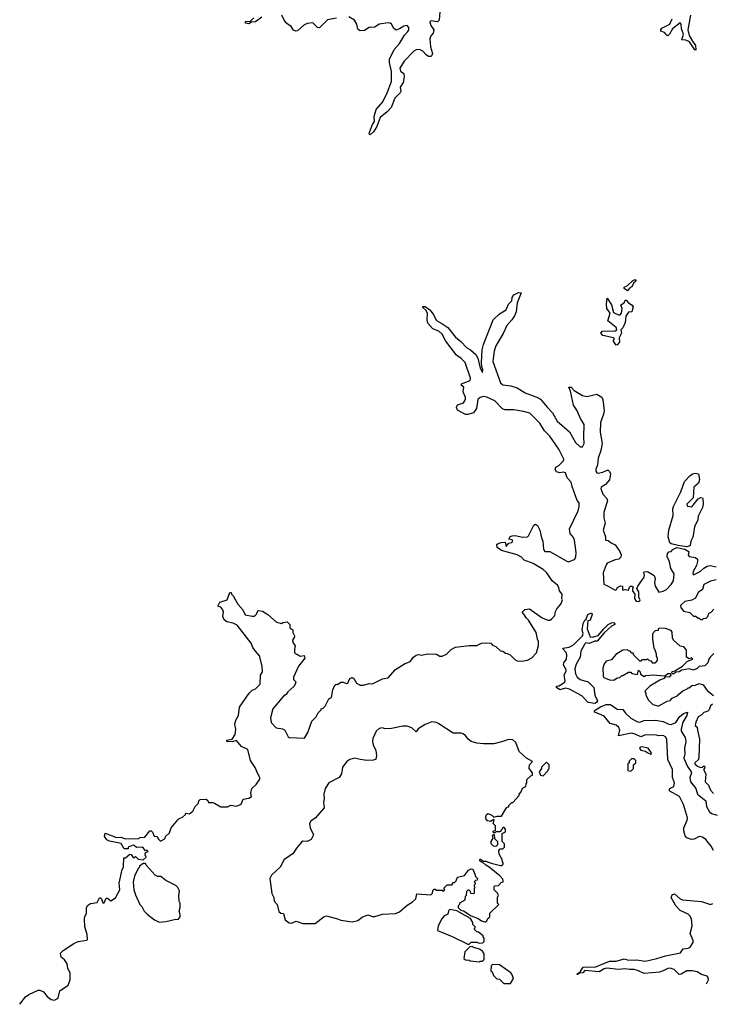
# Model space of a CAD drawing. Extents: x 2528705 to 2678277, y 911730 to 1023331.
# Tile 220 of 241: x 2657674 to 2663841, y 914956 to 923715. Entities that reach past the tile are written whole.
import ezdxf

# ---------------------------------------------------------------- set-up
doc = ezdxf.new("R2010")
doc.units = 0

msp = doc.modelspace()

# ---------------------------------------------------------------- linework, layer by layer
at = {"layer": '0CON20XD'}
for points in [[(2659831.5, 923738.5), (2659775, 923695.8), (2659738.1, 923691.9), (2659715, 923679.1), (2659683.8, 923685), (2659685, 923697.5), (2659728.9, 923701.1), (2659758.8, 923731.2)], [(2660495, 923727.4), (2660414.3, 923715), (2660345, 923642.5), (2660325, 923645.8), (2660285, 923686.5), (2660235, 923681.7), (2660205.5, 923665), (2660148, 923615), (2660131.8, 923611.8), (2660112.2, 923622.2), (2660092.5, 923655), (2660052.1, 923682.1), (2660030, 923710), (2660008.8, 923755)], [(2661414.1, 923785), (2661409.3, 923710.7), (2661395, 923695.6), (2661335, 923705.4), (2661326.9, 923695), (2661335, 923664.3), (2661361.1, 923625), (2661354.7, 923595.3), (2661335, 923570), (2661325.6, 923545), (2661331.6, 923475), (2661349.5, 923415), (2661345, 923396.2), (2661335, 923387.1), (2661315, 923388.9), (2661293.2, 923403.2), (2661265, 923436.2), (2661235, 923449.2), (2661205, 923447.8), (2661185, 923436.4), (2661096.1, 923345), (2661060, 923285), (2661065, 923258), (2661093.3, 923235), (2661096.5, 923206.5), (2661088.8, 923155), (2661060.8, 923115), (2661067.7, 923075), (2661062.3, 923065), (2661013.3, 923016.7), (2660980.9, 922935), (2660945, 922895.4), (2660885.3, 922845), (2660853.6, 922765), (2660825, 922717.1), (2660795, 922692), (2660787.5, 922695), (2660786.2, 922705), (2660815, 922783.3), (2660832.1, 922807.9), (2660830.6, 922855), (2660847.5, 922915), (2660907.2, 922985), (2660946.4, 923063.6), (2660985.3, 923165), (2660986.1, 923255), (2660967.4, 923335), (2660966.2, 923365), (2661009, 923451), (2661055, 923502.5), (2661101.4, 923578.6), (2661129, 923611), (2661137.6, 923625), (2661138.8, 923645), (2661125, 923662.7), (2661095, 923658.5), (2661055, 923632.5), (2661025, 923621.2), (2661005, 923638), (2660985, 923675.4), (2660974.2, 923685), (2660955, 923688), (2660875.3, 923674.7), (2660835, 923647.5), (2660785.8, 923644.2), (2660745, 923619.4), (2660705, 923615.6), (2660685, 923632), (2660675.2, 923675), (2660655, 923709.7), (2660605, 923740.3)], [(2663645.6, 923755), (2663622.7, 923625), (2663635.4, 923575.4), (2663665.6, 923525), (2663690, 923485), (2663695, 923443.8), (2663685, 923446.2), (2663638.5, 923518.5), (2663605, 923532.5), (2663570, 923535), (2663585.5, 923585), (2663568, 923635), (2663564.3, 923674.3), (2663555, 923686), (2663486.4, 923633.6), (2663459.4, 923585), (2663445, 923572), (2663435, 923576), (2663415, 923601.4), (2663384.2, 923614.2), (2663382.5, 923625), (2663391.5, 923638.5), (2663462.2, 923675), (2663485, 923721.2)], [(2663085, 921302.5), (2663057.5, 921325), (2663057.5, 921335), (2663082.3, 921347.7), (2663133.3, 921395), (2663155, 921402.5), (2663160, 921395), (2663156.2, 921385), (2663139.5, 921370.5), (2663125, 921338.8), (2663104, 921326), (2663085, 921302.5)], [(2661405.2, 920945.2), (2661352.5, 920965), (2661309.6, 921015), (2661302.5, 921045), (2661303.8, 921103.8), (2661289.7, 921129.7), (2661263.8, 921155), (2661263.3, 921165), (2661285, 921163.3), (2661325.8, 921135), (2661356.9, 921096.9), (2661385, 921037.8), (2661433.7, 921013.7), (2661485, 920976.2), (2661555, 920891.1), (2661602.7, 920852.7), (2661655, 920796.9), (2661687.6, 920777.6), (2661735.9, 920735.9), (2661752.7, 920705), (2661772.8, 920615), (2661795, 920577.5), (2661797.3, 920602.7), (2661787.9, 920627.9), (2661785.8, 920665), (2661792.8, 920777.2), (2661803.8, 920825), (2661890, 921045), (2661945, 921099.2), (2662006.2, 921135), (2662025, 921183.3), (2662056.1, 921213.9), (2662060, 921245), (2662073.9, 921266.1), (2662115, 921287.3), (2662140, 921285), (2662104, 921195), (2662093.3, 921115), (2662080.7, 921079.3), (2662057.5, 921045), (2662010.8, 920995), (2661977.9, 920922.1), (2661914.7, 920815), (2661897.8, 920765), (2661887.1, 920675), (2661955, 920484.3), (2661975, 920467.3), (2662047.7, 920457.7), (2662105, 920440), (2662175, 920394.2), (2662292.6, 920352.6), (2662310.2, 920340.2), (2662370.7, 920269.3), (2662417.5, 920217.5), (2662460.9, 920145), (2662569.4, 920049.4), (2662624.2, 919955), (2662665.4, 919914.6), (2662685, 919915.6), (2662700.9, 919945), (2662696.2, 920005), (2662700.8, 920115), (2662667.9, 920167.9), (2662635, 920241.5), (2662604.6, 920285), (2662579.2, 920409.2), (2662563.8, 920446.2), (2662585, 920446.2), (2662610, 920415), (2662685, 920370.5), (2662725, 920363.5), (2662814.3, 920384.3), (2662856.7, 920356.7), (2662866.5, 920335), (2662878.9, 920235), (2662873.5, 920205), (2662845, 920131.2), (2662843.1, 920045), (2662859.6, 919945), (2662847.5, 919882.5), (2662824.6, 919814.6), (2662819.1, 919755), (2662804.7, 919715), (2662805, 919697.5), (2662813.3, 919683.3), (2662825, 919680), (2662865, 919688.9), (2662905, 919707.5), (2662915, 919706.2), (2662926.7, 919696.7), (2662934.2, 919675), (2662926.9, 919623.1), (2662890, 919580), (2662851.4, 919555), (2662847.8, 919545), (2662865.8, 919495), (2662901.2, 919455), (2662908.8, 919435), (2662875.6, 919334.4), (2662874.5, 919285), (2662888.6, 919235), (2662868, 919175), (2662890, 919115), (2662890, 919085), (2662915, 919082.5), (2662935, 919063.3), (2662975, 919042.5), (2663017.5, 918985), (2663028.8, 918955), (2663026.7, 918935), (2663010, 918915), (2662975, 918911.2), (2662905, 918880), (2662895, 918866.7), (2662870, 918795), (2662873.8, 918695), (2662915, 918676.7), (2662975, 918640), (2662986.4, 918643.6), (2662997, 918663), (2663025, 918677.5), (2663040, 918675), (2663040, 918645), (2663045, 918640), (2663065, 918647.5), (2663095, 918640), (2663103.6, 918666.4), (2663114, 918676), (2663130, 918675), (2663137.5, 918665), (2663130, 918655), (2663130, 918635), (2663150, 918605), (2663147.5, 918565), (2663163, 918543), (2663185, 918540), (2663196.7, 918545), (2663200, 918555), (2663187.5, 918575), (2663186.7, 918625), (2663170, 918655), (2663177.5, 918675), (2663235.7, 918755), (2663235.9, 918775.9), (2663227.5, 918795), (2663236.4, 918803.6), (2663265, 918806), (2663322, 918772), (2663332, 918745), (2663327.5, 918705), (2663332.2, 918675), (2663365, 918623.8), (2663405, 918630.8), (2663433.3, 918645), (2663475, 918690), (2663495, 918722), (2663502.9, 918785), (2663472.3, 918832.3), (2663461.2, 918891.2), (2663439.3, 918939.3), (2663442.7, 918967.3), (2663455, 918982.5), (2663475, 918983.8), (2663488.5, 919001.5), (2663525, 919018.5), (2663596.2, 919006.2), (2663632, 918985), (2663627.1, 918955), (2663635, 918940), (2663692, 918932), (2663708, 918915), (2663708.6, 918895), (2663699.1, 918860.9), (2663671.1, 918805), (2663668.8, 918785), (2663675, 918776.7), (2663733.8, 918805), (2663765, 918836.7), (2663795, 918853.3), (2663825, 918860), (2663875, 918847.5)], [(2662985, 920820), (2662960, 920855), (2662960, 920865), (2662970, 920875), (2662960, 920885), (2662865, 920906.7), (2662850, 920925), (2662860, 920945), (2662975, 920947.5), (2662990, 920955), (2662986.4, 920976.4), (2662910, 921035), (2662932.5, 921105), (2662901.2, 921145), (2662898.8, 921185), (2662905, 921237.5), (2662945, 921177.5), (2662960, 921110), (2663005, 921088.8), (2663020.7, 921089.3), (2663033.3, 921105), (2663038.8, 921145), (2663027.5, 921175), (2663059.3, 921200.7), (2663065, 921220), (2663075, 921220), (2663095.8, 921195.8), (2663127.5, 921175), (2663135, 921160), (2663125, 921117.5), (2663095, 921113.3), (2663071.4, 921078.6), (2663065, 921022.5), (2663043.3, 920975), (2663027.5, 920955), (2663031.2, 920925), (2663012.5, 920885), (2663015.8, 920845), (2662995, 920822.5), (2662985, 920820)], [(2657674.1, 914956.1), (2657727, 915023), (2657755, 915042.5), (2657838.3, 915081.7), (2657855, 915082.5), (2657885, 915067.5), (2657917.5, 915025), (2657955, 914997.5), (2657985, 914993.3), (2658006.4, 915003.6), (2658016.7, 915015), (2658032.5, 915075), (2658106.7, 915125), (2658122.5, 915172.5), (2658122.5, 915235), (2658103.3, 915275), (2658097.5, 915315), (2658073, 915353), (2658042.5, 915375), (2658038.3, 915411.7), (2658060, 915435), (2658155, 915496.7), (2658195, 915513.8), (2658272.5, 915527.5), (2658277, 915533), (2658275.9, 915575.9), (2658254, 915645), (2658250, 915715), (2658253, 915737), (2658270, 915765), (2658270, 915815), (2658277.5, 915835), (2658305, 915852.5), (2658365, 915862.5), (2658385, 915902.5), (2658395, 915902.5), (2658403.6, 915893.6), (2658415, 915860), (2658425, 915860), (2658445, 915900), (2658455, 915901.2), (2658485, 915877.5), (2658527.7, 915902.3), (2658549.2, 915940.8), (2658566.7, 915975), (2658561.2, 916035), (2658587.5, 916155), (2658597.5, 916175), (2658601.7, 916258.3), (2658615, 916260), (2658655, 916292.5), (2658668.3, 916288.3), (2658685, 916262.5), (2658695, 916260), (2658705, 916270), (2658728.3, 916248.3), (2658775, 916240), (2658800, 916265), (2658792.5, 916285), (2658793, 916307), (2658817.5, 916315), (2658805, 916327.5), (2658795, 916320), (2658776.4, 916346.4), (2658765, 916352.5), (2658715, 916350), (2658695, 916370), (2658685, 916372.5), (2658640, 916355), (2658640, 916340), (2658605, 916340), (2658576.8, 916386.8), (2658475, 916407.5), (2658449.7, 916419.7), (2658428.8, 916448.8), (2658435, 916477.5), (2658535, 916440), (2658575, 916442), (2658615, 916426.7), (2658735, 916430), (2658745, 916440), (2658788.3, 916441.7), (2658831.7, 916498.3), (2658845, 916500), (2658857, 916487), (2658871.7, 916451.7), (2658895, 916450), (2658910, 916425), (2658925, 916410), (2658935, 916410), (2658960, 916425), (2658970, 916435), (2658971.7, 916448.3), (2659008.3, 916481.7), (2659023, 916527), (2659081.7, 916598.3), (2659095, 916610), (2659125, 916620), (2659150, 916645), (2659153, 916657), (2659185, 916650), (2659216.4, 916673.6), (2659237.5, 916715), (2659267.5, 916745), (2659270, 916765), (2659281.7, 916778.3), (2659335, 916780), (2659348.3, 916768.3), (2659355, 916750), (2659395, 916752.5), (2659410, 916745), (2659465, 916712.5), (2659525, 916713.3), (2659555, 916726.7), (2659605, 916720), (2659645, 916737.5), (2659665, 916780), (2659715, 916788.8), (2659737.5, 916805), (2659732.5, 916835), (2659740, 916875), (2659779.3, 916910.7), (2659812.3, 916957.7), (2659813.8, 916975), (2659793.8, 917005), (2659771.7, 917061.7), (2659730, 917125), (2659705, 917222.5), (2659650.6, 917250.6), (2659605, 917303.3), (2659565, 917290.8), (2659517.5, 917295), (2659520, 917305), (2659565.9, 917314.1), (2659592.5, 917355), (2659600, 917405), (2659590, 917445), (2659597.5, 917485), (2659622, 917525), (2659631.2, 917598.8), (2659717.5, 917725), (2659745, 917750), (2659775, 917761.2), (2659816, 917805), (2659817.5, 917885), (2659836.7, 917915), (2659834.2, 917965), (2659810, 918055), (2659775, 918096.2), (2659749.3, 918129.3), (2659735, 918167.5), (2659609.3, 918329.3), (2659576.4, 918346.4), (2659518.3, 918358.3), (2659495, 918377.5), (2659483.3, 918405), (2659487.5, 918445), (2659482.5, 918465), (2659465, 918490), (2659440, 918495), (2659440, 918505), (2659457, 918533), (2659522.5, 918555), (2659545, 918620), (2659558.3, 918618.3), (2659560, 918605), (2659575, 918590), (2659617.5, 918515), (2659662.5, 918465), (2659681.7, 918421.7), (2659745, 918407.5), (2659765, 918410), (2659783.6, 918426.4), (2659793.9, 918456.1), (2659805, 918460), (2659835, 918452.5), (2659883, 918423), (2659960, 918355), (2660005, 918342.5), (2660017.5, 918352.5), (2660055, 918357.5), (2660080, 918335), (2660080, 918305), (2660107, 918287), (2660107.5, 918265), (2660120, 918235), (2660120, 918225), (2660102.5, 918195), (2660107.5, 918175), (2660127.5, 918145), (2660120, 918115), (2660122.5, 918085), (2660135, 918070), (2660145, 918070), (2660173, 918053), (2660208.3, 918058.3), (2660212.5, 918035), (2660156.4, 917963.6), (2660112.5, 917865), (2660112.5, 917845), (2660132.5, 917825), (2660128, 917805), (2660115, 917783.3), (2660061.2, 917735), (2660047.7, 917712.3), (2660023, 917697), (2659928.6, 917585), (2659907.1, 917505), (2659914.4, 917464.4), (2659957.5, 917415), (2660015, 917406.2), (2660033.9, 917393.9), (2660063.3, 917335), (2660075, 917328.8), (2660210, 917325), (2660240, 917375), (2660276, 917474), (2660315, 917512.5), (2660331.7, 917548.3), (2660360, 917575), (2660360, 917585), (2660375, 917590), (2660393, 917607), (2660427, 917673), (2660450, 917685), (2660462.5, 917755), (2660480, 917795), (2660495, 917802.5), (2660505, 917800), (2660535, 917822.5), (2660555, 917822.5), (2660585, 917810), (2660595, 917812.5), (2660614, 917855), (2660635, 917862.5), (2660648.8, 917855), (2660674.1, 917814.1), (2660705, 917796.2), (2660735, 917793.8), (2660785, 917810), (2660815, 917807.5), (2660905, 917851.2), (2660955, 917860), (2661020, 917935), (2661100, 917985), (2661150, 918005), (2661180, 918045), (2661205, 918062.5), (2661225, 918066.7), (2661255, 918062.5), (2661305, 918072.5), (2661385, 918070), (2661415, 918052.5), (2661435, 918052.5), (2661475, 918070), (2661517, 918113), (2661555, 918132.5), (2661675, 918147.5), (2661745, 918147.5), (2661785, 918167.5), (2661825, 918172.5), (2661868.3, 918168.3), (2661885, 918150), (2661915, 918140), (2661955, 918100), (2661975, 918097.5), (2661998.3, 918078.3), (2662015, 918077.5), (2662040, 918065), (2662083.6, 918023.6), (2662103, 918013), (2662145, 918007.5), (2662195, 918017.5), (2662233, 918037), (2662276.1, 918083.9), (2662293, 918147), (2662293, 918183), (2662283.6, 918203.6), (2662273.3, 918265), (2662205, 918371.9), (2662182.7, 918392.7), (2662165.8, 918425), (2662147.5, 918445), (2662171.3, 918468.7), (2662213, 918473), (2662325, 918393.8), (2662377.7, 918372.3), (2662395, 918373.3), (2662408.3, 918381.7), (2662440, 918415), (2662445, 918450), (2662457, 918473), (2662493.8, 918515), (2662507.5, 918555), (2662502.5, 918565), (2662503.3, 918605), (2662480, 918635), (2662474.2, 918665), (2662462.5, 918685), (2662418.8, 918718.8), (2662365, 918796), (2662333.8, 918825), (2662245, 918876), (2662166.2, 918906.2), (2662142.5, 918935), (2662104.2, 918954.2), (2661963.9, 918993.9), (2661925, 919020), (2661922.5, 919045), (2661933.9, 919056.1), (2661960, 919065), (2661997.5, 919067.5), (2662005, 919030), (2662030.5, 919059.5), (2662056.2, 919065), (2662066, 919075), (2662057.7, 919087.7), (2662030, 919095), (2662042.3, 919117.7), (2662060, 919125), (2662085, 919126), (2662155, 919110.8), (2662195.7, 919114.3), (2662206, 919125), (2662251.7, 919218.3), (2662266.4, 919226.4), (2662283.3, 919215), (2662304.1, 919174.1), (2662319.1, 919105), (2662332.7, 919075), (2662339.2, 919005), (2662351.2, 918985), (2662395, 918983.8), (2662545, 918897.5), (2662565, 918892.5), (2662595, 918907.5), (2662615, 918913.3), (2662625, 918932.5), (2662628.5, 918975), (2662614.4, 919085), (2662605, 919107.5), (2662576.2, 919145), (2662570, 919185), (2662648.1, 919345), (2662656.5, 919385), (2662655, 919416.7), (2662639.1, 919439.1), (2662592, 919562), (2662585, 919601.2), (2662548.8, 919638.8), (2662535.4, 919685), (2662515, 919690.6), (2662485, 919683.3), (2662455, 919693.3), (2662442.5, 919715), (2662447.5, 919735), (2662475, 919750), (2662515, 919791.1), (2662520.4, 919805), (2662474.7, 919895), (2662395, 920008.9), (2662348.1, 920058.1), (2662305, 920125.9), (2662215.3, 920215), (2662159.6, 920229.6), (2662075, 920244.8), (2661993.3, 920243.3), (2661974.2, 920254.2), (2661904.6, 920325), (2661835, 920356.6), (2661805, 920363.3), (2661775, 920354.6), (2661753.9, 920336.1), (2661740.4, 920255), (2661715, 920218), (2661665, 920203.4), (2661643.5, 920203.5), (2661571.7, 920241.7), (2661564.4, 920265), (2661572.6, 920287.4), (2661625, 920305.8), (2661644.4, 920335), (2661642.5, 920355), (2661622.2, 920405), (2661628.9, 920445), (2661606.5, 920465), (2661606.7, 920475), (2661685, 920504.6), (2661687.4, 920525), (2661640.7, 920665), (2661605, 920702), (2661562.1, 920732.1), (2661467.7, 920855), (2661436.4, 920916.4), (2661405.2, 920945.2)], [(2663615, 919027.1), (2663538.1, 919038.1), (2663473.8, 919053.8), (2663462, 919062), (2663448.6, 919115), (2663453.3, 919175), (2663493.1, 919305), (2663489.4, 919365), (2663494.2, 919385), (2663562.2, 919515), (2663594, 919606), (2663642.3, 919657.7), (2663665, 919673.8), (2663695, 919681.2), (2663717.5, 919675), (2663727.5, 919625), (2663716.9, 919593.1), (2663677.1, 919555), (2663669.2, 919460.8), (2663613.1, 919405), (2663618.9, 919388.9), (2663659.6, 919380.4), (2663715, 919453.3), (2663735, 919463.3), (2663752.5, 919462.5), (2663756.4, 919456.4), (2663759.2, 919405), (2663752.5, 919375), (2663715, 919297.5), (2663711.2, 919265), (2663682, 919205), (2663674.4, 919145.6), (2663668.1, 919111.9), (2663650, 919075), (2663643.2, 919036.8), (2663635, 919030.6), (2663615, 919027.1)], [(2663875, 918732.5), (2663825, 918720), (2663765, 918690), (2663752.5, 918647.5), (2663715, 918620), (2663692.2, 918567.8), (2663658, 918552), (2663595, 918538.9), (2663558.9, 918505), (2663561.9, 918485), (2663585, 918453.3), (2663641.7, 918441.7), (2663675, 918410), (2663695, 918410), (2663715, 918390), (2663725, 918390), (2663735, 918380), (2663755, 918380), (2663763, 918387), (2663785, 918390), (2663800, 918405), (2663810, 918435), (2663830, 918445), (2663855, 918470)], [(2662795, 917633.2), (2662735, 917639.6), (2662680.3, 917700.3), (2662569.7, 917759.7), (2662535, 917767.3), (2662485, 917752.5), (2662453.3, 917775), (2662453.3, 917785), (2662475, 917789.2), (2662510.6, 917809.4), (2662526.6, 917823.4), (2662530.3, 917835), (2662521.7, 917888.3), (2662541.4, 917925), (2662517.1, 917975), (2662520, 917995), (2662542.6, 918027.4), (2662545.5, 918065.5), (2662540, 918085), (2662512.5, 918115), (2662510, 918125), (2662565.8, 918134.2), (2662605, 918154.2), (2662685.6, 918234.4), (2662690.8, 918255), (2662682, 918285), (2662691.2, 918345), (2662705, 918372.5), (2662718.3, 918381.7), (2662732.5, 918425), (2662765, 918440), (2662772.5, 918425), (2662755, 918372.5), (2662732.5, 918367.5), (2662726.9, 918295), (2662753.8, 918225), (2662775, 918222.9), (2662825, 918235.7), (2662875, 918296.9), (2662915, 918334.4), (2662945, 918350.8), (2662965, 918353.8), (2662973.8, 918345), (2662973.3, 918335), (2662945, 918319.2), (2662878.7, 918261.3), (2662815, 918186.2), (2662794.2, 918185.8), (2662745, 918164.7), (2662715, 918170.8), (2662705, 918164.2), (2662671.5, 918098.5), (2662666, 918045), (2662629.4, 917980.6), (2662618.5, 917941.5), (2662622.4, 917895), (2662636.9, 917866.9), (2662665, 917846.2), (2662735, 917824.7), (2662786, 917775), (2662795.2, 917705.2), (2662818.5, 917655), (2662809.7, 917640.3), (2662795, 917633.2)], [(2663855, 918077.5), (2663823.3, 918045), (2663810, 918025), (2663802.5, 917995), (2663775, 917966.7), (2663725, 917960), (2663705, 917942.5), (2663675, 917930), (2663635, 917941.2), (2663570.8, 917929.2), (2663545, 917913.8), (2663518.3, 917911.7), (2663493.3, 917893.3), (2663480, 917905), (2663483.6, 917916.4), (2663508.3, 917921.7), (2663575.8, 917964.2), (2663621.7, 918008.3), (2663667.5, 918025), (2663655, 918037.5), (2663635, 918030), (2663610, 918045), (2663610, 918105), (2663605, 918116.7), (2663586.7, 918135), (2663555, 918142.5), (2663496.4, 918196.4), (2663486.7, 918215), (2663485, 918266.7), (2663475, 918282.5), (2663425, 918298), (2663375, 918302.5), (2663360, 918295), (2663358.3, 918281.7), (2663331.7, 918278.3), (2663308.3, 918251.7), (2663307.5, 918205), (2663320, 918125), (2663327, 918117), (2663340, 918075), (2663340, 918055), (2663350, 918035), (2663350, 918015), (2663328.3, 917991.7), (2663311.7, 917991.7), (2663298.3, 918008.3), (2663281.7, 918011.7), (2663265, 918030), (2663255, 918020), (2663215, 918020), (2663205, 918010), (2663195, 918010), (2663141.7, 918061.7), (2663135, 918080), (2663125, 918080), (2663108.3, 918098.3), (2663095, 918100), (2663085, 918110), (2663043, 918107), (2662980.7, 918069.3), (2662945, 918020), (2662895, 918010), (2662877.5, 917985), (2662867.5, 917945), (2662870, 917875), (2662875, 917862.5), (2662925, 917842.5), (2662965, 917840), (2662995, 917860), (2663017, 917863), (2663035, 917880), (2663045, 917880), (2663095, 917910), (2663115, 917910), (2663125, 917900), (2663175, 917890), (2663185, 917930), (2663200, 917915), (2663201.7, 917891.7), (2663235, 917872.5), (2663245, 917880), (2663315, 917887.5), (2663415, 917877.5), (2663425, 917880), (2663445, 917900), (2663468.3, 917898.3), (2663472.5, 917885), (2663457.5, 917865), (2663421.7, 917868.3), (2663410, 917855), (2663375, 917840), (2663286.2, 917785), (2663242.5, 917745), (2663240, 917735), (2663250, 917725), (2663250, 917705), (2663271.7, 917661.7), (2663313, 917623), (2663355, 917610), (2663365, 917610), (2663438.3, 917651.7), (2663465, 917660), (2663485, 917680), (2663535, 917702.5), (2663543.6, 917716.4), (2663580, 917745), (2663618.3, 917761.7), (2663625, 917770), (2663635, 917770), (2663658.3, 917791.7), (2663690, 917795), (2663725, 917810), (2663759.3, 917799.3), (2663795, 917746.7), (2663853, 917703)], [(2663850.7, 916325), (2663831.9, 916361.9), (2663782.1, 916422.1), (2663755, 916443.1), (2663725, 916450), (2663678.8, 916425), (2663655, 916422), (2663615, 916437.2), (2663598.2, 916455), (2663588.1, 916495), (2663588.8, 916525), (2663616.2, 916593.8), (2663618.9, 916615), (2663585.1, 916735), (2663550.3, 916805), (2663462.8, 916852.8), (2663455.7, 916865), (2663463.5, 916876.5), (2663497.1, 916895), (2663503.4, 916925), (2663486.8, 916975), (2663485.8, 917045), (2663446.2, 917135), (2663435.6, 917315), (2663423.9, 917335), (2663405, 917347.6), (2663365, 917345.4), (2663345, 917350.8), (2663245.5, 917354.5), (2663204.8, 917335.2), (2663155, 917360.5), (2663121.8, 917368.2), (2663005, 917344.4), (2663017.1, 917395), (2663008.4, 917418.4), (2662985, 917437.8), (2662932.2, 917455), (2662879.1, 917519.1), (2662796.2, 917555), (2662790, 917565), (2662800, 917575), (2662845, 917603.1), (2662895, 917622.2), (2662935, 917621.9), (2662995, 917582.8), (2663045, 917577.7), (2663068.4, 917545), (2663115, 917501.3), (2663175, 917467.8), (2663195, 917465.9), (2663235, 917479.4), (2663335, 917483.7), (2663405, 917470.7), (2663455, 917449.3), (2663475, 917446.6), (2663515, 917462.9), (2663547.6, 917512.4), (2663585, 917542.5), (2663618.8, 917555), (2663613, 917525), (2663578.6, 917465), (2663562.9, 917405), (2663564.8, 917385), (2663598.2, 917328.2), (2663605.8, 917295), (2663592.6, 917235), (2663596.9, 917185), (2663588.5, 917145), (2663621.6, 917071.6), (2663653, 917025), (2663654.8, 917015), (2663639.6, 916975), (2663646.2, 916935), (2663693.8, 916875), (2663709.9, 916825), (2663782.2, 916765), (2663788.5, 916715), (2663815, 916667.8), (2663835, 916654.2), (2663885, 916640)], [(2663843.6, 917626.4), (2663825, 917610), (2663813, 917577), (2663800, 917565), (2663765, 917551.2), (2663741.9, 917528.1), (2663715, 917512.5), (2663693.8, 917465), (2663687.5, 917435), (2663705, 917420), (2663710, 917395), (2663727.5, 917315), (2663722.5, 917155), (2663717, 917133), (2663686.2, 917105), (2663685.8, 917095), (2663708.6, 917075), (2663735, 917063.5), (2663750, 917065), (2663765, 917076.7), (2663775, 917070), (2663775, 917060), (2663763.9, 917046.1), (2663783.3, 917005), (2663777.5, 916935), (2663807.5, 916905), (2663825, 916860), (2663851.2, 916831.2)], [(2660305, 915673.8), (2660383.9, 915736.1), (2660405, 915742.5), (2660505, 915716.7), (2660535, 915703.3), (2660635, 915690), (2660685, 915702), (2660725, 915730.8), (2660773, 915753), (2660815, 915736.7), (2660835, 915736.7), (2660905, 915756.7), (2661020, 915765), (2661055, 915780), (2661125, 915837.5), (2661170, 915865), (2661200, 915895), (2661211.7, 915938.3), (2661335, 915930), (2661350, 915945), (2661351.7, 915968.3), (2661365, 915980), (2661375, 915980), (2661385, 915970), (2661435, 915970), (2661445, 915960), (2661460, 915975), (2661451.7, 915988.3), (2661481.7, 916018.3), (2661525, 916020), (2661531.7, 916038.3), (2661545, 916040), (2661560, 916055), (2661571.7, 916088.3), (2661635, 916102.5), (2661670.7, 916149.3), (2661695, 916160), (2661707.5, 916157.5), (2661727.5, 916115), (2661731.7, 916091.7), (2661750, 916075), (2661748.3, 916061.7), (2661731.7, 916058.3), (2661720, 916045), (2661730, 916035), (2661730, 916025), (2661720, 916015), (2661720, 916005), (2661730, 915995), (2661720, 915985), (2661720, 915945), (2661715, 915940), (2661691.7, 915941.7), (2661688.3, 915958.3), (2661675, 915970), (2661665, 915970), (2661651.7, 915958.3), (2661650, 915925), (2661640, 915915), (2661638.3, 915881.7), (2661590, 915855), (2661590, 915845), (2661578.3, 915831.7), (2661578.3, 915818.3), (2661603, 915793), (2661626.2, 915786.2), (2661693, 915743), (2661755, 915720), (2661785, 915700), (2661815, 915690), (2661825, 915690), (2661835, 915700), (2661841.7, 915718.3), (2661860, 915735), (2661861.7, 915768.3), (2661940, 915845), (2661930, 915855), (2661930, 915905), (2661937, 915927), (2661930, 915945), (2661900, 915975), (2661900, 916005), (2661905, 916010), (2661938.3, 916011.7), (2661961.7, 916038.3), (2661980, 916045), (2661980, 916055), (2661975, 916070), (2661949.3, 916099.3), (2661855, 916177.5), (2661825, 916192.5), (2661798.3, 916218.3), (2661785, 916220), (2661771.7, 916231.7), (2661770, 916245), (2661777, 916247), (2661805, 916230), (2661825, 916230), (2661870.7, 916210.7), (2661955, 916190), (2661965, 916190), (2661978.3, 916201.7), (2661980, 916215), (2661973, 916223), (2661970, 916245), (2661943, 916293), (2661940, 916325), (2661951.7, 916338.3), (2661975, 916340), (2661990, 916355), (2661990, 916385), (2661970, 916405), (2661970, 916475), (2661998.3, 916491.7), (2662000, 916515), (2661988.3, 916528.3), (2661975, 916530), (2661968.3, 916511.7), (2661948.3, 916491.7), (2661915, 916490), (2661905, 916480), (2661891.7, 916481.7), (2661890, 916495), (2661910, 916505), (2661910, 916545), (2661890, 916565), (2661900, 916595), (2661895, 916600), (2661865, 916582.5), (2661838.3, 916588.3), (2661828.3, 916598.3), (2661823.3, 916625), (2661831.2, 916645), (2661845.9, 916654.1), (2661879.5, 916639.5), (2661895, 916620), (2661925, 916628.8), (2661965, 916630), (2662003.6, 916696.4), (2662015, 916710), (2662028.3, 916711.7), (2662030, 916725), (2662055, 916750), (2662065, 916750), (2662120, 916815), (2662120, 916825), (2662140, 916845), (2662150.7, 916879.3), (2662180, 916895), (2662183, 916917), (2662190, 916925), (2662190, 916955), (2662225, 916990), (2662240, 916995), (2662240, 917015), (2662210, 917055), (2662213.3, 917086.7), (2662240, 917115), (2662186.1, 917146.1), (2662122.5, 917205), (2662092.5, 917285), (2662065, 917307.5), (2662025, 917312.5), (2661976.4, 917293.6), (2661895, 917273.3), (2661805, 917272), (2661745, 917278.8), (2661695, 917293.3), (2661666.7, 917315), (2661645, 917347.5), (2661620.7, 917360.7), (2661605, 917366.7), (2661535, 917366.7), (2661405, 917452.5), (2661385, 917462.5), (2661345, 917467.5), (2661283.9, 917446.1), (2661223.6, 917406.4), (2661205, 917380), (2661165, 917416.7), (2661125, 917430.8), (2661085, 917430), (2660985, 917408.8), (2660925, 917407.5), (2660905, 917416.2), (2660875, 917410), (2660848.6, 917385), (2660819.1, 917320.9), (2660814.4, 917295), (2660820.8, 917265), (2660844, 917215), (2660850, 917165), (2660845, 917137.5), (2660825, 917128), (2660765.9, 917125.9), (2660705, 917132.5), (2660655, 917145.8), (2660615, 917133.1), (2660588, 917115), (2660548.8, 917065), (2660538.8, 917005), (2660520, 916975), (2660427.5, 916925), (2660394.1, 916875.9), (2660383.3, 916825), (2660386.2, 916785), (2660378.8, 916751.2), (2660385, 916702.5), (2660309.2, 916615), (2660266.2, 916585), (2660254.3, 916565), (2660260, 916525), (2660290, 916465), (2660268.3, 916421.7), (2660235, 916403.3), (2660196.4, 916406.4), (2660182.3, 916397.7), (2660138, 916345), (2660105.7, 916294.3), (2660029.2, 916245), (2659994, 916175), (2659916.2, 916105), (2659900, 916075), (2659920.7, 915940.7), (2659937.5, 915905), (2659940, 915875), (2659967.5, 915845), (2659981.2, 915781.2), (2659998.3, 915768.3), (2660023, 915763), (2660038.8, 915708.8), (2660075, 915680), (2660095, 915676.7), (2660135, 915696.7), (2660195, 915673.8), (2660305, 915673.8)], [(2663295, 917182.5), (2663300, 917185), (2663297.5, 917195), (2663270, 917235), (2663215, 917246.9), (2663202.5, 917245), (2663192.5, 917235), (2663205, 917217.5), (2663247, 917207), (2663260, 917195), (2663295, 917182.5)], [(2662335, 916990), (2662380, 917035), (2662380, 917045), (2662390, 917055), (2662390, 917085), (2662365, 917110), (2662320, 917065), (2662320, 917055), (2662300, 917025), (2662310, 916995), (2662335, 916990)], [(2663115, 917030), (2663140, 917055), (2663140, 917085), (2663160, 917105), (2663160, 917125), (2663145, 917140), (2663121.7, 917138.3), (2663101.7, 917118.3), (2663100, 917105), (2663090, 917095), (2663090, 917035), (2663115, 917030)], [(2661915, 916360), (2661893, 916363), (2661872.5, 916385), (2661872.5, 916405), (2661890, 916435), (2661883.6, 916456.4), (2661895, 916470), (2661900, 916465), (2661901.7, 916431.7), (2661930, 916405), (2661930, 916375), (2661915, 916360)], [(2658915, 915687.5), (2658975, 915692.5), (2659065, 915712.5), (2659085, 915710), (2659102.5, 915735), (2659103.3, 915755), (2659093.3, 915785), (2659103, 915817), (2659102.5, 915855), (2659093.6, 915873.6), (2659090, 915925), (2659097, 915967), (2659082.5, 915995), (2659065, 916012.5), (2658975, 916057.5), (2658931.7, 916091.7), (2658903, 916093), (2658880, 916105), (2658800, 916195), (2658795, 916210), (2658775, 916210), (2658740, 916185), (2658740, 916175), (2658730, 916165), (2658697.5, 916095), (2658683.3, 916045), (2658690, 915975), (2658705, 915930), (2658743.3, 915845), (2658762.5, 915825), (2658782.5, 915785), (2658808.3, 915758.3), (2658875, 915707.5), (2658915, 915687.5)], [(2663790.8, 915136.8), (2663791.9, 915145), (2663807.1, 915175), (2663804.3, 915194.3), (2663795.8, 915205), (2663745, 915220), (2663706, 915246), (2663664.8, 915254.8), (2663615, 915252.9), (2663565, 915223.2), (2663545, 915222.3), (2663502.9, 915265), (2663465, 915278.4), (2663445, 915275.8), (2663405, 915252.5), (2663372.3, 915242.3), (2663235, 915228.8), (2663185, 915254.3), (2663145, 915265.7), (2663105, 915264.7), (2663065, 915272.5), (2663005, 915264.3), (2662902, 915278), (2662878.7, 915271.3), (2662835, 915245.5), (2662705, 915256.7), (2662689.2, 915235), (2662657.5, 915232.5), (2662645, 915220), (2662634.2, 915225), (2662665, 915246.2), (2662690, 915285), (2662805, 915290), (2662925, 915338.8), (2662985, 915339.5), (2663055, 915359.6), (2663095, 915349.6), (2663165, 915351.6), (2663245, 915341), (2663347.8, 915362.2), (2663423.6, 915386.4), (2663556.7, 915415), (2663581.5, 915448.5), (2663625, 915454.1), (2663643.6, 915465), (2663669.6, 915505), (2663669.6, 915525), (2663645.4, 915585), (2663661.8, 915655), (2663655.4, 915715.4), (2663642.2, 915742.2), (2663625, 915758.6), (2663555, 915791.2), (2663515, 915831.1), (2663475.7, 915905), (2663485, 915928.8), (2663505, 915940), (2663554.7, 915894.7), (2663575, 915884.5), (2663745, 915871.4), (2663825, 915844.3), (2663846.1, 915853.9)], [(2661675, 915490), (2661695, 915510), (2661745, 915507.5), (2661765, 915500), (2661798.3, 915501.7), (2661810, 915515), (2661810, 915545), (2661800, 915555), (2661800, 915565), (2661758.3, 915598.3), (2661745, 915600), (2661720, 915625), (2661730, 915635), (2661730, 915645), (2661710, 915665), (2661707.5, 915685), (2661688.3, 915718.3), (2661566.2, 915786.2), (2661505, 915800), (2661492.3, 915787.7), (2661485, 915757.5), (2661455, 915742), (2661432.9, 915715), (2661400.8, 915655), (2661393.8, 915613.8), (2661525, 915558.8), (2661665, 915490), (2661675, 915490)], [(2661765, 915332.5), (2661775, 915340), (2661795, 915340), (2661810, 915355), (2661810, 915405), (2661795, 915430), (2661767, 915447), (2661715, 915460), (2661705, 915470), (2661681.7, 915468.3), (2661638.3, 915421.7), (2661630, 915365), (2661643, 915353), (2661675, 915350), (2661685, 915342.5), (2661765, 915332.5)], [(2662045, 915140), (2662070, 915185), (2662057.5, 915225), (2662046.4, 915236.4), (2661947, 915307), (2661885, 915310), (2661871.7, 915298.3), (2661870, 915255), (2661880, 915245), (2661891.7, 915211.7), (2661921.7, 915181.7), (2661945, 915180), (2661985, 915140), (2662045, 915140)]]:
    msp.add_lwpolyline(points, dxfattribs=at)

doc.saveas('drawing.dxf')
